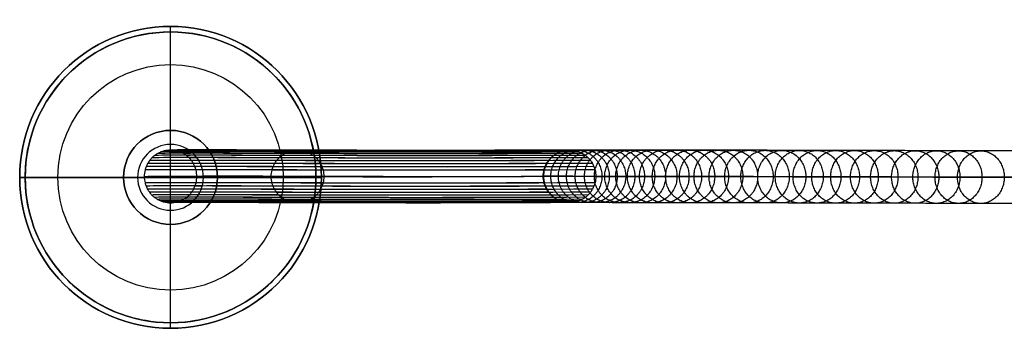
# Model space of a CAD drawing. Header units: millimetres. Extents: x -1274 to 1495, y -27 to 28.
# Tile 1 of 13: x -1274 to -1221, y -7 to 9. Entities that reach past the tile are written whole.
import ezdxf

# ---------------------------------------------------------------- set-up
doc = ezdxf.new("R2010")
doc.units = ezdxf.units.MM
for name, color, linetype in [('CABLE', 7, 'Continuous'), ('Capa 01', 7, 'Continuous'), ('Layer 01', 7, 'Continuous')]:
    doc.layers.add(name, color=color, linetype=linetype)

msp = doc.modelspace()

# ---------------------------------------------------------------- linework, layer by layer
at = {"layer": 'CABLE'}
for points, knots in [([(-1265.741, 1.984, 992.118), (-1265.857, 1.984, 992.105), (-1266.034, 1.962, 992.085), (-1266.261, 1.888, 992.059), (-1266.43, 1.808, 992.04), (-1266.59, 1.703, 992.022), (-1266.735, 1.577, 992.006), (-1266.861, 1.432, 991.991), (-1266.966, 1.273, 991.979), (-1267.046, 1.104, 991.97), (-1267.12, 0.877, 991.962), (-1267.142, 0.7, 991.959), (-1267.142, 0.584, 991.959)], [0, 0, 0, 0, 0.350472, 0.534207, 0.72285, 0.914847, 1.108481, 1.30195, 1.493473, 1.681378, 1.864189, 2.212558, 2.212558, 2.212558, 2.212558]), ([(-1264.342, 0.583, 992.278), (-1264.342, 0.699, 992.278), (-1264.364, 0.875, 992.275), (-1264.438, 1.103, 992.267), (-1264.518, 1.272, 992.258), (-1264.622, 1.431, 992.246), (-1264.749, 1.576, 992.231), (-1264.894, 1.703, 992.215), (-1265.053, 1.807, 992.197), (-1265.222, 1.888, 992.177), (-1265.449, 1.962, 992.152), (-1265.626, 1.984, 992.132), (-1265.741, 1.984, 992.118)], [0, 0, 0, 0, 0.348369, 0.53118, 0.719088, 0.910614, 1.104087, 1.297726, 1.489728, 1.678375, 1.862114, 2.21259, 2.21259, 2.21259, 2.21259]), ([(-1260.38, 0.582, 899.688), (-1260.38, 0.698, 899.688), (-1260.358, 0.874, 899.691), (-1260.284, 1.102, 899.699), (-1260.204, 1.271, 899.708), (-1260.099, 1.43, 899.72), (-1259.973, 1.575, 899.734), (-1259.828, 1.701, 899.751), (-1259.668, 1.806, 899.769), (-1259.5, 1.886, 899.788), (-1259.272, 1.96, 899.814), (-1259.095, 1.981, 899.834), (-1258.98, 1.981, 899.847)], [-2.212558, -2.212558, -2.212558, -2.212558, -1.864189, -1.681378, -1.493473, -1.30195, -1.108481, -0.914847, -0.72285, -0.534207, -0.350472, 0, 0, 0, 0]), ([(-1258.98, 1.981, 899.847), (-1258.864, 1.981, 899.86), (-1258.688, 1.959, 899.88), (-1258.46, 1.885, 899.906), (-1258.291, 1.805, 899.925), (-1258.132, 1.7, 899.944), (-1257.987, 1.574, 899.96), (-1257.861, 1.429, 899.974), (-1257.756, 1.27, 899.986), (-1257.676, 1.101, 899.996), (-1257.602, 0.873, 900.004), (-1257.58, 0.696, 900.006), (-1257.58, 0.581, 900.006)], [-2.21259, -2.21259, -2.21259, -2.21259, -1.862114, -1.678375, -1.489728, -1.297726, -1.104087, -0.910614, -0.719088, -0.53118, -0.348369, 0, 0, 0, 0]), ([(-1245.903, 0.591, 823.027), (-1245.903, 0.707, 823.027), (-1245.881, 0.884, 823.03), (-1245.807, 1.111, 823.038), (-1245.727, 1.28, 823.047), (-1245.622, 1.439, 823.059), (-1245.496, 1.584, 823.073), (-1245.351, 1.71, 823.09), (-1245.191, 1.815, 823.108), (-1245.022, 1.895, 823.127), (-1244.795, 1.969, 823.153), (-1244.618, 1.991, 823.173), (-1244.502, 1.991, 823.186)], [-2.212558, -2.212558, -2.212558, -2.212558, -1.864189, -1.681378, -1.493473, -1.30195, -1.108481, -0.914847, -0.72285, -0.534207, -0.350472, 0, 0, 0, 0]), ([(-1245.903, 0.591, 823.027), (-1245.903, 0.707, 823.027), (-1245.881, 0.884, 823.03), (-1245.807, 1.111, 823.038), (-1245.727, 1.28, 823.047), (-1245.622, 1.439, 823.059), (-1245.496, 1.584, 823.074), (-1245.351, 1.71, 823.09), (-1245.191, 1.815, 823.108), (-1245.022, 1.895, 823.127), (-1244.795, 1.969, 823.153), (-1244.618, 1.991, 823.173), (-1244.503, 1.991, 823.186)], [-2.212539, -2.212539, -2.212539, -2.212539, -1.864171, -1.681362, -1.493458, -1.301938, -1.108471, -0.91484, -0.722845, -0.534205, -0.350471, 0, 0, 0, 0]), ([(-946.936, 1.045, 380.774), (-952.597, 1.064, 387.871), (-963.755, 1.103, 401.903), (-980.214, 1.159, 422.738), (-996.178, 1.213, 443.088), (-1011.649, 1.266, 462.955), (-1026.627, 1.317, 482.34), (-1041.109, 1.366, 501.238), (-1055.1, 1.413, 519.656), (-1068.596, 1.458, 537.589), (-1081.599, 1.502, 555.039), (-1094.109, 1.543, 572.006), (-1106.124, 1.583, 588.488), (-1117.647, 1.621, 604.488), (-1128.676, 1.657, 620.005), (-1139.211, 1.691, 635.037), (-1147.643, 1.718, 647.255), (-1154.153, 1.739, 656.806), (-1158.85, 1.754, 663.757), (-1163.453, 1.769, 670.631), (-1167.902, 1.783, 677.339), (-1172.259, 1.796, 683.973), (-1176.462, 1.809, 690.439), (-1180.572, 1.822, 696.831), (-1184.528, 1.834, 703.055), (-1188.392, 1.846, 709.206), (-1192.101, 1.857, 715.189), (-1195.717, 1.868, 721.097), (-1199.18, 1.879, 726.837), (-1202.549, 1.889, 732.506), (-1205.766, 1.898, 738.004), (-1208.887, 1.907, 743.429), (-1211.388, 1.914, 747.855), (-1213.343, 1.92, 751.363), (-1214.754, 1.924, 753.923), (-1216.141, 1.928, 756.463), (-1217.491, 1.931, 758.962), (-1218.816, 1.935, 761.443), (-1220.525, 1.94, 764.677), (-1222.186, 1.944, 767.876), (-1223.796, 1.949, 771.038), (-1224.961, 1.952, 773.355), (-1226.101, 1.955, 775.655), (-1227.204, 1.957, 777.912), (-1228.283, 1.96, 780.15), (-1229.324, 1.963, 782.346), (-1230.341, 1.965, 784.526), (-1231.321, 1.968, 786.661), (-1232.275, 1.97, 788.779), (-1233.197, 1.972, 790.862), (-1234.09, 1.974, 792.919), (-1234.948, 1.976, 794.939), (-1235.778, 1.978, 796.932), (-1236.575, 1.979, 798.892), (-1237.342, 1.981, 800.823), (-1238.078, 1.982, 802.723), (-1238.783, 1.984, 804.594), (-1239.457, 1.985, 806.433), (-1240.101, 1.986, 808.244), (-1240.714, 1.987, 810.024), (-1241.295, 1.988, 811.772), (-1241.846, 1.989, 813.492), (-1242.366, 1.989, 815.181), (-1242.855, 1.99, 816.84), (-1243.313, 1.99, 818.468), (-1243.741, 1.99, 820.067), (-1244.138, 1.991, 821.636), (-1244.384, 1.991, 822.673), (-1244.503, 1.991, 823.186), (-1244.503, 1.991, 823.186), (-1244.503, 1.991, 823.186), (-1244.503, 1.991, 823.186)], [0, 0, 0, 0, 27.235592, 53.785722, 79.650681, 104.830781, 129.326365, 153.137801, 176.265493, 198.709879, 220.47144, 241.550705, 261.948254, 281.664727, 300.700834, 319.057364, 336.735196, 345.235256, 353.735315, 361.897072, 370.058829, 377.882909, 385.706989, 393.194102, 400.681215, 407.832173, 414.983131, 421.798864, 428.614597, 435.096181, 441.577765, 447.726451, 453.875137, 456.825092, 459.775046, 462.642346, 465.509645, 468.294514, 471.079383, 476.484752, 479.105521, 481.72629, 484.265439, 486.804588, 489.26244, 491.720293, 494.097206, 496.47412, 498.770491, 501.066862, 503.303096, 505.499395, 507.655884, 509.772694, 511.849967, 513.88785, 515.8865, 517.846082, 519.766774, 521.648761, 523.492244, 525.297433, 527.064555, 528.793849, 530.485572, 532.139999, 533.757421, 535.338153, 535.338153, 535.338153, 535.338416, 535.338416, 535.338416, 535.338416]), ([(-1244.503, 1.991, 823.186), (-1244.387, 1.991, 823.2), (-1244.21, 1.968, 823.22), (-1243.983, 1.895, 823.245), (-1243.814, 1.814, 823.265), (-1243.655, 1.71, 823.283), (-1243.51, 1.583, 823.299), (-1243.384, 1.438, 823.314), (-1243.279, 1.279, 823.325), (-1243.199, 1.11, 823.335), (-1243.125, 0.882, 823.343), (-1243.103, 0.706, 823.345), (-1243.103, 0.59, 823.345)], [-2.212609, -2.212609, -2.212609, -2.212609, -1.862132, -1.678392, -1.489743, -1.297738, -1.104097, -0.910621, -0.719093, -0.531183, -0.34837, 0, 0, 0, 0]), ([(-1244.502, 1.991, 823.186), (-1244.387, 1.991, 823.199), (-1244.21, 1.968, 823.219), (-1243.983, 1.895, 823.245), (-1243.814, 1.814, 823.264), (-1243.655, 1.71, 823.282), (-1243.51, 1.583, 823.299), (-1243.383, 1.438, 823.313), (-1243.279, 1.279, 823.325), (-1243.199, 1.11, 823.334), (-1243.125, 0.882, 823.343), (-1243.103, 0.706, 823.345), (-1243.103, 0.59, 823.345)], [-2.21259, -2.21259, -2.21259, -2.21259, -1.862114, -1.678375, -1.489728, -1.297726, -1.104087, -0.910614, -0.719088, -0.53118, -0.348369, 0, 0, 0, 0]), ([(-1267.142, 0.584, 991.959), (-1267.142, 0.469, 991.959), (-1267.12, 0.292, 991.962), (-1267.047, 0.064, 991.97), (-1266.966, -0.105, 991.979), (-1266.862, -0.264, 991.991), (-1266.736, -0.409, 992.006), (-1266.591, -0.535, 992.022), (-1266.431, -0.64, 992.04), (-1266.263, -0.72, 992.059), (-1266.035, -0.794, 992.085), (-1265.859, -0.816, 992.105), (-1265.743, -0.816, 992.118)], [0, 0, 0, 0, 0.348368, 0.531178, 0.719083, 0.910604, 1.104073, 1.297705, 1.489702, 1.678343, 1.862078, 2.212549, 2.212549, 2.212549, 2.212549]), ([(-1265.743, -0.816, 992.118), (-1265.627, -0.816, 992.131), (-1265.451, -0.794, 992.151), (-1265.223, -0.721, 992.177), (-1265.054, -0.64, 992.197), (-1264.895, -0.536, 992.215), (-1264.75, -0.41, 992.231), (-1264.623, -0.265, 992.246), (-1264.519, -0.106, 992.258), (-1264.438, 0.063, 992.267), (-1264.364, 0.291, 992.275), (-1264.342, 0.467, 992.278), (-1264.342, 0.583, 992.278)], [0, 0, 0, 0, 0.350476, 0.534216, 0.722863, 0.914867, 1.108507, 1.301981, 1.493508, 1.681417, 1.864229, 2.212598, 2.212598, 2.212598, 2.212598]), ([(-1258.981, -0.819, 899.847), (-1259.097, -0.819, 899.834), (-1259.273, -0.796, 899.814), (-1259.501, -0.723, 899.788), (-1259.67, -0.642, 899.769), (-1259.829, -0.538, 899.751), (-1259.974, -0.411, 899.734), (-1260.1, -0.266, 899.72), (-1260.204, -0.107, 899.708), (-1260.285, 0.062, 899.699), (-1260.358, 0.29, 899.691), (-1260.38, 0.466, 899.688), (-1260.38, 0.582, 899.688)], [-2.212549, -2.212549, -2.212549, -2.212549, -1.862078, -1.678343, -1.489702, -1.297705, -1.104073, -0.910604, -0.719083, -0.531178, -0.348368, 0, 0, 0, 0]), ([(-1257.58, 0.581, 900.006), (-1257.58, 0.465, 900.006), (-1257.603, 0.288, 900.004), (-1257.676, 0.061, 899.995), (-1257.757, -0.108, 899.986), (-1257.861, -0.267, 899.974), (-1257.988, -0.412, 899.96), (-1258.133, -0.538, 899.943), (-1258.292, -0.643, 899.925), (-1258.461, -0.723, 899.906), (-1258.689, -0.797, 899.88), (-1258.865, -0.819, 899.86), (-1258.981, -0.819, 899.847)], [-2.212598, -2.212598, -2.212598, -2.212598, -1.864229, -1.681417, -1.493508, -1.301981, -1.108507, -0.914867, -0.722863, -0.534216, -0.350476, 0, 0, 0, 0]), ([(-1244.504, -0.809, 823.186), (-1244.62, -0.809, 823.173), (-1244.796, -0.787, 823.153), (-1245.024, -0.713, 823.127), (-1245.192, -0.633, 823.108), (-1245.352, -0.528, 823.09), (-1245.497, -0.402, 823.073), (-1245.623, -0.257, 823.059), (-1245.727, -0.098, 823.047), (-1245.808, 0.071, 823.038), (-1245.881, 0.299, 823.03), (-1245.903, 0.476, 823.027), (-1245.903, 0.591, 823.027)], [-2.212549, -2.212549, -2.212549, -2.212549, -1.862078, -1.678343, -1.489702, -1.297705, -1.104073, -0.910604, -0.719083, -0.531178, -0.348368, 0, 0, 0, 0]), ([(-948.032, -0.355, 379.904), (-953.694, -0.336, 387.002), (-964.854, -0.297, 401.036), (-981.316, -0.241, 421.874), (-997.283, -0.186, 442.228), (-1012.757, -0.134, 462.099), (-1027.738, -0.083, 481.488), (-1042.224, -0.034, 500.391), (-1056.218, 0.013, 518.814), (-1069.718, 0.058, 536.752), (-1082.725, 0.102, 554.207), (-1095.24, 0.143, 571.18), (-1107.259, 0.183, 587.669), (-1118.787, 0.221, 603.676), (-1129.821, 0.257, 619.199), (-1140.362, 0.291, 634.24), (-1148.799, 0.318, 646.464), (-1155.313, 0.339, 656.022), (-1160.013, 0.354, 662.977), (-1164.619, 0.369, 669.856), (-1169.072, 0.383, 676.57), (-1173.433, 0.397, 683.209), (-1177.64, 0.41, 689.681), (-1181.753, 0.422, 696.079), (-1185.713, 0.435, 702.309), (-1189.581, 0.447, 708.467), (-1193.295, 0.458, 714.456), (-1196.915, 0.469, 720.372), (-1200.383, 0.479, 726.12), (-1203.757, 0.489, 731.796), (-1206.978, 0.499, 737.303), (-1210.105, 0.508, 742.737), (-1212.61, 0.515, 747.171), (-1214.568, 0.52, 750.686), (-1215.983, 0.524, 753.251), (-1217.373, 0.528, 755.797), (-1218.725, 0.532, 758.3), (-1220.054, 0.536, 760.787), (-1221.767, 0.54, 764.029), (-1223.431, 0.545, 767.236), (-1225.047, 0.549, 770.407), (-1226.215, 0.552, 772.731), (-1227.358, 0.555, 775.037), (-1228.465, 0.558, 777.302), (-1229.547, 0.561, 779.548), (-1230.592, 0.563, 781.752), (-1231.613, 0.566, 783.939), (-1232.596, 0.568, 786.083), (-1233.555, 0.57, 788.209), (-1234.48, 0.572, 790.301), (-1235.377, 0.575, 792.367), (-1236.24, 0.576, 794.397), (-1237.073, 0.578, 796.4), (-1237.875, 0.58, 798.371), (-1238.646, 0.581, 800.313), (-1239.386, 0.583, 802.224), (-1240.096, 0.584, 804.106), (-1240.775, 0.585, 805.958), (-1241.423, 0.587, 807.782), (-1242.04, 0.588, 809.576), (-1242.626, 0.588, 811.338), (-1243.182, 0.589, 813.072), (-1243.707, 0.59, 814.777), (-1244.201, 0.59, 816.452), (-1244.664, 0.591, 818.097), (-1245.097, 0.591, 819.715), (-1245.498, 0.591, 821.302), (-1245.748, 0.591, 822.352), (-1245.868, 0.591, 822.872), (-1245.879, 0.591, 822.924), (-1245.891, 0.591, 822.976), (-1245.903, 0.591, 823.027)], [0, 0, 0, 0, 27.267565, 53.848863, 79.744184, 104.953845, 129.478184, 153.317573, 176.472415, 198.943149, 220.730257, 241.834267, 262.255761, 281.99538, 301.053834, 319.431913, 337.130497, 345.640535, 354.150573, 362.321911, 370.49325, 378.326514, 386.159779, 393.655682, 401.151585, 408.310937, 415.470289, 422.294024, 429.117758, 435.606951, 442.096144, 448.252048, 454.407952, 457.361369, 460.314787, 463.185452, 466.056117, 468.844256, 471.632394, 477.044109, 479.667954, 482.2918, 484.83393, 487.376059, 489.836797, 492.297534, 494.677239, 497.056943, 499.35601, 501.655076, 503.893935, 506.092812, 508.251833, 510.371129, 512.45084, 514.491115, 516.492111, 518.453994, 520.37694, 522.261137, 524.106783, 525.914092, 527.683288, 529.414612, 531.108322, 532.76469, 534.384011, 535.966599, 535.966599, 535.966599, 536.125454, 536.125454, 536.125454, 536.125454]), ([(-1244.504, -0.809, 823.186), (-1244.62, -0.809, 823.172), (-1244.796, -0.787, 823.152), (-1245.024, -0.713, 823.127), (-1245.192, -0.633, 823.107), (-1245.352, -0.528, 823.089), (-1245.497, -0.402, 823.073), (-1245.623, -0.257, 823.059), (-1245.727, -0.098, 823.047), (-1245.808, 0.071, 823.038), (-1245.881, 0.299, 823.03), (-1245.903, 0.476, 823.027), (-1245.903, 0.591, 823.027)], [-2.212568, -2.212568, -2.212568, -2.212568, -1.862096, -1.678359, -1.489716, -1.297717, -1.104082, -0.910612, -0.719088, -0.531181, -0.348369, 0, 0, 0, 0]), ([(-1243.103, 0.59, 823.345), (-1243.103, 0.474, 823.345), (-1243.125, 0.298, 823.343), (-1243.199, 0.07, 823.334), (-1243.28, -0.099, 823.325), (-1243.384, -0.258, 823.313), (-1243.511, -0.403, 823.299), (-1243.656, -0.529, 823.282), (-1243.815, -0.634, 823.264), (-1243.984, -0.714, 823.245), (-1244.212, -0.788, 823.219), (-1244.388, -0.809, 823.199), (-1244.504, -0.809, 823.186)], [-2.212598, -2.212598, -2.212598, -2.212598, -1.864229, -1.681417, -1.493508, -1.301981, -1.108507, -0.914867, -0.722863, -0.534216, -0.350476, 0, 0, 0, 0]), ([(-1243.103, 0.59, 823.345), (-1243.103, 0.474, 823.345), (-1243.125, 0.298, 823.343), (-1243.199, 0.07, 823.334), (-1243.28, -0.099, 823.325), (-1243.384, -0.258, 823.313), (-1243.511, -0.403, 823.299), (-1243.656, -0.529, 823.282), (-1243.815, -0.634, 823.264), (-1243.984, -0.714, 823.245), (-1244.212, -0.788, 823.219), (-1244.388, -0.809, 823.199), (-1244.504, -0.809, 823.186)], [-2.212579, -2.212579, -2.212579, -2.212579, -1.864211, -1.6814, -1.493494, -1.301969, -1.108497, -0.91486, -0.722859, -0.534213, -0.350475, 0, 0, 0, 0]), ([(-1243.103, 0.59, 823.345), (-1242.998, 0.59, 822.89), (-1242.766, 0.59, 821.919), (-1242.387, 0.59, 820.42), (-1241.964, 0.589, 818.839), (-1241.511, 0.589, 817.228), (-1241.026, 0.589, 815.586), (-1240.511, 0.588, 813.912), (-1239.965, 0.587, 812.207), (-1239.388, 0.586, 810.473), (-1238.78, 0.585, 808.707), (-1238.141, 0.584, 806.909), (-1237.472, 0.583, 805.082), (-1236.771, 0.582, 803.224), (-1236.04, 0.58, 801.335), (-1235.277, 0.579, 799.415), (-1234.484, 0.577, 797.466), (-1233.659, 0.575, 795.483), (-1232.804, 0.573, 793.473), (-1231.916, 0.571, 791.425), (-1230.998, 0.569, 789.351), (-1230.047, 0.567, 787.242), (-1229.072, 0.565, 785.115), (-1228.058, 0.562, 782.944), (-1227.02, 0.56, 780.755), (-1225.946, 0.557, 778.524), (-1224.846, 0.554, 776.274), (-1223.709, 0.551, 773.982), (-1222.548, 0.548, 771.672), (-1220.942, 0.544, 768.518), (-1219.286, 0.539, 765.328), (-1217.581, 0.535, 762.101), (-1216.259, 0.531, 759.626), (-1214.912, 0.527, 757.133), (-1213.528, 0.523, 754.598), (-1212.119, 0.519, 752.044), (-1210.169, 0.514, 748.542), (-1207.673, 0.507, 744.125), (-1204.557, 0.498, 738.708), (-1201.345, 0.488, 733.219), (-1197.98, 0.478, 727.558), (-1194.522, 0.468, 721.826), (-1190.911, 0.457, 715.925), (-1187.205, 0.446, 709.949), (-1183.346, 0.434, 703.805), (-1179.394, 0.422, 697.587), (-1175.288, 0.409, 691.201), (-1171.089, 0.396, 684.74), (-1166.736, 0.382, 678.112), (-1162.289, 0.368, 671.409), (-1157.69, 0.354, 664.54), (-1152.996, 0.339, 657.594), (-1146.49, 0.318, 648.049), (-1138.063, 0.291, 635.839), (-1127.533, 0.257, 620.814), (-1116.51, 0.221, 605.305), (-1104.992, 0.183, 589.312), (-1092.982, 0.143, 572.836), (-1080.476, 0.102, 555.875), (-1067.477, 0.058, 538.43), (-1053.985, 0.013, 520.503), (-1039.998, -0.034, 502.09), (-1025.519, -0.083, 483.196), (-1010.545, -0.134, 463.816), (-995.077, -0.187, 443.952), (-979.116, -0.241, 423.606), (-962.66, -0.297, 402.775), (-951.504, -0.336, 388.746), (-945.843, -0.355, 381.65)], [0, 0, 0, 0, 1.418628, 3.034171, 4.686674, 6.376431, 8.103716, 9.868783, 11.671875, 13.513215, 15.393015, 17.311474, 19.268778, 21.265105, 23.300619, 25.375478, 27.489828, 29.643811, 31.837557, 34.071192, 36.364893, 38.658595, 41.032747, 43.406898, 45.861894, 48.316889, 50.853087, 53.389284, 56.007007, 58.62473, 64.023817, 66.805449, 69.587081, 72.451048, 75.315015, 78.261541, 81.208067, 87.349606, 93.491145, 99.965196, 106.439246, 113.247058, 120.054869, 127.197515, 134.340162, 141.818573, 149.296984, 157.11197, 164.926957, 173.079227, 181.231498, 189.721678, 198.211858, 215.869143, 234.204338, 253.218319, 272.911876, 293.285717, 314.340482, 336.076751, 358.49505, 381.595861, 405.379621, 429.846734, 454.997568, 480.832464, 507.351736, 534.555672, 534.555672, 534.555672, 534.555672]), ([(-946.94, -1.755, 380.779), (-952.601, -1.736, 387.876), (-963.759, -1.697, 401.908), (-980.218, -1.641, 422.743), (-996.181, -1.587, 443.092), (-1011.653, -1.534, 462.96), (-1026.63, -1.483, 482.344), (-1041.113, -1.434, 501.243), (-1055.104, -1.387, 519.66), (-1068.6, -1.342, 537.593), (-1081.603, -1.298, 555.043), (-1094.112, -1.257, 572.01), (-1106.127, -1.217, 588.492), (-1117.65, -1.179, 604.493), (-1128.679, -1.143, 620.009), (-1139.214, -1.109, 635.041), (-1147.646, -1.082, 647.259), (-1154.156, -1.061, 656.81), (-1158.853, -1.046, 663.761), (-1163.456, -1.031, 670.635), (-1167.906, -1.017, 677.343), (-1172.262, -1.004, 683.976), (-1176.465, -0.991, 690.443), (-1180.575, -0.978, 696.834), (-1184.531, -0.966, 703.059), (-1188.395, -0.954, 709.21), (-1192.104, -0.943, 715.192), (-1195.72, -0.932, 721.101), (-1199.183, -0.921, 726.841), (-1202.552, -0.911, 732.509), (-1205.769, -0.902, 738.007), (-1208.89, -0.893, 743.433), (-1211.391, -0.886, 747.858), (-1213.345, -0.88, 751.366), (-1214.757, -0.876, 753.926), (-1216.144, -0.872, 756.466), (-1217.493, -0.869, 758.964), (-1218.819, -0.865, 761.445), (-1220.527, -0.86, 764.68), (-1222.188, -0.856, 767.879), (-1223.799, -0.851, 771.041), (-1224.963, -0.848, 773.358), (-1226.103, -0.845, 775.657), (-1227.207, -0.843, 777.914), (-1228.285, -0.84, 780.153), (-1229.326, -0.837, 782.349), (-1230.343, -0.835, 784.528), (-1231.323, -0.832, 786.663), (-1232.277, -0.83, 788.781), (-1233.199, -0.828, 790.864), (-1234.092, -0.826, 792.921), (-1234.95, -0.824, 794.941), (-1235.78, -0.822, 796.934), (-1236.577, -0.821, 798.894), (-1237.344, -0.819, 800.825), (-1238.08, -0.818, 802.724), (-1238.785, -0.816, 804.595), (-1239.459, -0.815, 806.434), (-1240.103, -0.814, 808.245), (-1240.715, -0.813, 810.025), (-1241.296, -0.812, 811.773), (-1241.847, -0.811, 813.492), (-1242.368, -0.811, 815.182), (-1242.857, -0.81, 816.84), (-1243.315, -0.81, 818.468), (-1243.743, -0.81, 820.067), (-1244.139, -0.809, 821.636), (-1244.386, -0.809, 822.672), (-1244.504, -0.809, 823.186)], [0, 0, 0, 0, 27.235592, 53.785722, 79.650681, 104.830781, 129.326365, 153.137801, 176.265493, 198.709879, 220.47144, 241.550705, 261.948254, 281.664727, 300.700834, 319.057364, 336.735196, 345.235256, 353.735315, 361.897072, 370.058829, 377.882909, 385.706989, 393.194102, 400.681215, 407.832173, 414.983131, 421.798864, 428.614597, 435.096181, 441.577765, 447.726451, 453.875137, 456.825092, 459.775046, 462.642346, 465.509645, 468.294514, 471.079383, 476.484752, 479.105521, 481.72629, 484.265439, 486.804588, 489.26244, 491.720293, 494.097206, 496.47412, 498.770491, 501.066862, 503.303096, 505.499395, 507.655884, 509.772694, 511.849967, 513.88785, 515.8865, 517.846082, 519.766774, 521.648761, 523.492244, 525.297433, 527.064555, 528.793849, 530.485572, 532.139999, 533.757421, 535.337889, 535.337889, 535.337889, 535.337889])]:
    msp.add_open_spline(points, degree=3, knots=knots, dxfattribs=at)
for points in [[(-1245.493, 1.581, 823.074), (-1256.251, 1.521, 867.108), (-1266.26, 1.619, 927.158), (-1266.732, 1.574, 992.006)], [(-1245.348, 1.707, 823.09), (-1256.106, 1.648, 867.124), (-1266.115, 1.745, 927.175), (-1266.587, 1.7, 992.022)], [(-1245.188, 1.812, 823.108), (-1255.947, 1.752, 867.142), (-1265.955, 1.849, 927.193), (-1266.427, 1.805, 992.041)], [(-1245.019, 1.892, 823.127), (-1255.778, 1.832, 867.161), (-1265.787, 1.929, 927.212), (-1266.258, 1.885, 992.06)], [(-1244.846, 1.948, 823.147), (-1255.605, 1.888, 867.181), (-1265.613, 1.985, 927.232), (-1266.085, 1.941, 992.079)], [(-1244.502, 1.991, 823.186), (-1255.261, 1.931, 867.22), (-1265.27, 2.028, 927.271), (-1265.741, 1.984, 992.118)], [(-1244.159, 1.948, 823.225), (-1254.918, 1.888, 867.259), (-1264.926, 1.985, 927.31), (-1265.398, 1.941, 992.157)], [(-1243.986, 1.891, 823.245), (-1254.744, 1.832, 867.279), (-1264.753, 1.929, 927.33), (-1265.225, 1.884, 992.177)], [(-1243.817, 1.811, 823.264), (-1254.576, 1.751, 867.298), (-1264.584, 1.848, 927.349), (-1265.056, 1.804, 992.196)], [(-1243.658, 1.706, 823.282), (-1254.416, 1.647, 867.316), (-1264.425, 1.744, 927.367), (-1264.897, 1.699, 992.214)], [(-1243.513, 1.58, 823.299), (-1254.272, 1.52, 867.333), (-1264.28, 1.618, 927.383), (-1264.752, 1.573, 992.231)], [(-1245.804, 1.108, 823.038), (-1256.563, 1.048, 867.072), (-1266.571, 1.146, 927.123), (-1267.043, 1.101, 991.971)], [(-1245.723, 1.277, 823.048), (-1256.482, 1.217, 867.081), (-1266.491, 1.314, 927.132), (-1266.962, 1.27, 991.98)], [(-1245.619, 1.436, 823.059), (-1256.378, 1.376, 867.093), (-1266.386, 1.474, 927.144), (-1266.858, 1.429, 991.992)], [(-1243.387, 1.435, 823.313), (-1254.145, 1.375, 867.347), (-1264.154, 1.473, 927.398), (-1264.626, 1.428, 992.245)], [(-1243.282, 1.276, 823.325), (-1254.041, 1.216, 867.359), (-1264.05, 1.313, 927.41), (-1264.521, 1.269, 992.257)], [(-1243.202, 1.107, 823.334), (-1253.961, 1.047, 867.368), (-1263.969, 1.144, 927.419), (-1264.441, 1.1, 992.266)], [(-1267.142, 0.584, 991.959), (-1266.67, 0.629, 927.112), (-1256.662, 0.532, 867.061), (-1245.903, 0.591, 823.027)], [(-1245.86, 0.935, 823.032), (-1256.619, 0.875, 867.066), (-1266.627, 0.972, 927.117), (-1267.099, 0.928, 991.964)], [(-1243.146, 0.934, 823.341), (-1253.905, 0.874, 867.374), (-1263.913, 0.971, 927.425), (-1264.385, 0.927, 992.273)], [(-1243.103, 0.59, 823.345), (-1253.862, 0.53, 867.379), (-1263.87, 0.627, 927.43), (-1264.342, 0.583, 992.278)], [(-1245.86, 0.248, 823.032), (-1256.619, 0.188, 867.066), (-1266.628, 0.285, 927.117), (-1267.099, 0.241, 991.964)], [(-1245.804, 0.074, 823.038), (-1256.563, 0.015, 867.072), (-1266.572, 0.112, 927.123), (-1267.044, 0.067, 991.971)], [(-1243.202, 0.073, 823.334), (-1253.961, 0.013, 867.368), (-1263.97, 0.111, 927.419), (-1264.441, 0.066, 992.266)], [(-1243.146, 0.246, 823.34), (-1253.905, 0.186, 867.374), (-1263.913, 0.284, 927.425), (-1264.385, 0.239, 992.273)], [(-1245.724, -0.095, 823.047), (-1256.483, -0.154, 867.081), (-1266.491, -0.057, 927.132), (-1266.963, -0.101, 991.98)], [(-1245.62, -0.254, 823.059), (-1256.379, -0.314, 867.093), (-1266.387, -0.216, 927.144), (-1266.859, -0.261, 991.992)], [(-1245.494, -0.399, 823.074), (-1256.252, -0.459, 867.108), (-1266.261, -0.361, 927.158), (-1266.733, -0.406, 992.006)], [(-1245.349, -0.525, 823.09), (-1256.107, -0.585, 867.124), (-1266.116, -0.488, 927.175), (-1266.588, -0.532, 992.022)], [(-1243.659, -0.526, 823.282), (-1254.418, -0.586, 867.316), (-1264.426, -0.489, 927.367), (-1264.898, -0.533, 992.214)], [(-1243.514, -0.4, 823.299), (-1254.273, -0.46, 867.332), (-1264.281, -0.362, 927.383), (-1264.753, -0.407, 992.231)], [(-1243.387, -0.255, 823.313), (-1254.146, -0.315, 867.347), (-1264.155, -0.218, 927.398), (-1264.626, -0.262, 992.245)], [(-1243.283, -0.096, 823.325), (-1254.042, -0.155, 867.359), (-1264.05, -0.058, 927.41), (-1264.522, -0.103, 992.257)], [(-1245.189, -0.63, 823.108), (-1255.948, -0.689, 867.142), (-1265.957, -0.592, 927.193), (-1266.428, -0.637, 992.04)], [(-1245.021, -0.71, 823.127), (-1255.779, -0.77, 867.161), (-1265.788, -0.673, 927.212), (-1266.26, -0.717, 992.06)], [(-1244.848, -0.766, 823.147), (-1255.606, -0.826, 867.181), (-1265.615, -0.729, 927.232), (-1266.087, -0.773, 992.079)], [(-1244.504, -0.809, 823.186), (-1255.263, -0.869, 867.22), (-1265.271, -0.772, 927.271), (-1265.743, -0.816, 992.118)], [(-1244.16, -0.767, 823.225), (-1254.919, -0.826, 867.259), (-1264.927, -0.729, 927.31), (-1265.399, -0.774, 992.157)], [(-1243.987, -0.711, 823.245), (-1254.746, -0.77, 867.279), (-1264.754, -0.673, 927.329), (-1265.226, -0.718, 992.177)], [(-1243.818, -0.63, 823.264), (-1254.577, -0.69, 867.298), (-1264.585, -0.593, 927.349), (-1265.057, -0.637, 992.196)]]:
    msp.add_open_spline(points, degree=3, dxfattribs=at)
for points, weights, knots in [([(-1245.868, 0.591, 822.872), (-1245.867, 1.991, 822.872), (-1244.503, 1.991, 823.186), (-1244.501, 1.991, 823.186), (-1244.5, 1.991, 823.187)], [1, 0.707106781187, 1, 0.999656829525, 0.999314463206], [4.39823, 4.39823, 4.39823, 6.597345, 6.597345, 6.599921, 6.599921, 6.599921]), ([(-1245.497, 0.591, 821.315), (-1245.497, 1.991, 821.315), (-1244.137, 1.991, 821.649), (-1242.777, 1.99, 821.982), (-1242.778, 0.59, 821.982)], [1, 0.707106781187, 1, 0.707106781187, 1], [4.39823, 4.39823, 4.39823, 6.597345, 6.597345, 8.796459, 8.796459, 8.796459]), ([(-1245.096, 0.591, 819.728), (-1245.096, 1.991, 819.728), (-1243.741, 1.99, 820.08), (-1242.386, 1.99, 820.433), (-1242.386, 0.59, 820.433)], [1, 0.707106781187, 1, 0.707106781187, 1], [4.39823, 4.39823, 4.39823, 6.597345, 6.597345, 8.796459, 8.796459, 8.796459]), ([(-1244.664, 0.591, 818.111), (-1244.663, 1.991, 818.111), (-1243.313, 1.99, 818.481), (-1241.963, 1.989, 818.852), (-1241.964, 0.589, 818.852)], [1, 0.707106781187, 1, 0.707106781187, 1], [4.39823, 4.39823, 4.39823, 6.597345, 6.597345, 8.796459, 8.796459, 8.796459]), ([(-1244.201, 0.59, 816.465), (-1244.2, 1.99, 816.465), (-1242.855, 1.99, 816.853), (-1241.51, 1.989, 817.24), (-1241.511, 0.589, 817.24)], [1, 0.707106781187, 1, 0.707106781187, 1], [4.39823, 4.39823, 4.39823, 6.597345, 6.597345, 8.796459, 8.796459, 8.796459]), ([(-1243.707, 0.59, 814.79), (-1243.707, 1.99, 814.79), (-1242.366, 1.989, 815.194), (-1241.026, 1.989, 815.598), (-1241.027, 0.589, 815.598)], [1, 0.707106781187, 1, 0.707106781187, 1], [4.39823, 4.39823, 4.39823, 6.597345, 6.597345, 8.796459, 8.796459, 8.796459]), ([(-1243.183, 0.589, 813.086), (-1243.182, 1.989, 813.085), (-1241.846, 1.989, 813.505), (-1240.511, 1.988, 813.924), (-1240.511, 0.588, 813.925)], [1, 0.707106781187, 1, 0.707106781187, 1], [4.39823, 4.39823, 4.39823, 6.597345, 6.597345, 8.796459, 8.796459, 8.796459]), ([(-1242.627, 0.588, 811.352), (-1242.627, 1.988, 811.351), (-1241.296, 1.988, 811.786), (-1239.965, 1.987, 812.22), (-1239.966, 0.587, 812.22)], [1, 0.707106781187, 1, 0.707106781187, 1], [4.39823, 4.39823, 4.39823, 6.597345, 6.597345, 8.796459, 8.796459, 8.796459]), ([(-1242.041, 0.588, 809.589), (-1242.041, 1.988, 809.588), (-1240.714, 1.987, 810.037), (-1239.388, 1.986, 810.486), (-1239.389, 0.586, 810.486)], [1, 0.707106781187, 1, 0.707106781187, 1], [4.39823, 4.39823, 4.39823, 6.597345, 6.597345, 8.796459, 8.796459, 8.796459]), ([(-1241.424, 0.587, 807.796), (-1241.424, 1.987, 807.795), (-1240.102, 1.986, 808.257), (-1238.781, 1.985, 808.72), (-1238.781, 0.585, 808.72)], [1, 0.707106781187, 1, 0.707106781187, 1], [4.39823, 4.39823, 4.39823, 6.597345, 6.597345, 8.796459, 8.796459, 8.796459]), ([(-1240.776, 0.585, 805.972), (-1240.775, 1.985, 805.971), (-1239.459, 1.985, 806.447), (-1238.142, 1.984, 806.922), (-1238.143, 0.584, 806.923)], [1, 0.707106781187, 1, 0.707106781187, 1], [4.39823, 4.39823, 4.39823, 6.597345, 6.597345, 8.796459, 8.796459, 8.796459]), ([(-1240.098, 0.584, 804.12), (-1240.097, 1.984, 804.119), (-1238.785, 1.984, 804.607), (-1237.472, 1.983, 805.094), (-1237.473, 0.583, 805.095)], [1, 0.707106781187, 1, 0.707106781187, 1], [4.39823, 4.39823, 4.39823, 6.597345, 6.597345, 8.796459, 8.796459, 8.796459]), ([(-1239.388, 0.583, 802.237), (-1239.387, 1.983, 802.237), (-1238.08, 1.982, 802.736), (-1236.772, 1.982, 803.236), (-1236.773, 0.582, 803.237)], [1, 0.707106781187, 1, 0.707106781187, 1], [4.39823, 4.39823, 4.39823, 6.597345, 6.597345, 8.796459, 8.796459, 8.796459]), ([(-1238.648, 0.581, 800.326), (-1238.647, 1.981, 800.325), (-1237.344, 1.981, 800.836), (-1236.041, 1.98, 801.347), (-1236.042, 0.58, 801.348)], [1, 0.707106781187, 1, 0.707106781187, 1], [4.39823, 4.39823, 4.39823, 6.597345, 6.597345, 8.796459, 8.796459, 8.796459]), ([(-1237.877, 0.58, 798.384), (-1237.876, 1.98, 798.383), (-1236.577, 1.979, 798.906), (-1235.278, 1.979, 799.428), (-1235.279, 0.579, 799.428)], [1, 0.707106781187, 1, 0.707106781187, 1], [4.39823, 4.39823, 4.39823, 6.597345, 6.597345, 8.796459, 8.796459, 8.796459]), ([(-1237.076, 0.578, 796.413), (-1237.075, 1.978, 796.412), (-1235.78, 1.978, 796.945), (-1234.485, 1.977, 797.478), (-1234.486, 0.577, 797.479)], [1, 0.707106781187, 1, 0.707106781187, 1], [4.39823, 4.39823, 4.39823, 6.597345, 6.597345, 8.796459, 8.796459, 8.796459]), ([(-1236.243, 0.576, 794.411), (-1236.242, 1.976, 794.41), (-1234.951, 1.976, 794.953), (-1233.661, 1.975, 795.496), (-1233.662, 0.575, 795.497)], [1, 0.707106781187, 1, 0.707106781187, 1], [4.39823, 4.39823, 4.39823, 6.597345, 6.597345, 8.796459, 8.796459, 8.796459]), ([(-1235.38, 0.575, 792.381), (-1235.379, 1.975, 792.38), (-1234.092, 1.974, 792.932), (-1232.806, 1.973, 793.485), (-1232.807, 0.573, 793.486)], [1, 0.707106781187, 1, 0.707106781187, 1], [4.39823, 4.39823, 4.39823, 6.597345, 6.597345, 8.796459, 8.796459, 8.796459]), ([(-1234.486, 0.572, 790.32), (-1234.485, 1.972, 790.319), (-1233.202, 1.972, 790.881), (-1231.92, 1.971, 791.443), (-1231.921, 0.571, 791.444)], [1, 0.707106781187, 1, 0.707106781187, 1], [4.39823, 4.39823, 4.39823, 6.597345, 6.597345, 8.796459, 8.796459, 8.796459]), ([(-1233.552, 0.57, 788.21), (-1233.551, 1.97, 788.209), (-1232.273, 1.97, 788.78), (-1230.995, 1.969, 789.351), (-1230.996, 0.569, 789.352)], [1, 0.707106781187, 1, 0.707106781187, 1], [4.39823, 4.39823, 4.39823, 6.597345, 6.597345, 8.796459, 8.796459, 8.796459]), ([(-1232.605, 0.568, 786.108), (-1232.604, 1.968, 786.107), (-1231.329, 1.968, 786.687), (-1230.055, 1.967, 787.266), (-1230.056, 0.567, 787.267)], [1, 0.707106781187, 1, 0.707106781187, 1], [4.39823, 4.39823, 4.39823, 6.597345, 6.597345, 8.796459, 8.796459, 8.796459]), ([(-1231.61, 0.566, 783.94), (-1231.609, 1.966, 783.939), (-1230.339, 1.965, 784.527), (-1229.068, 1.965, 785.115), (-1229.069, 0.565, 785.116)], [1, 0.707106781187, 1, 0.707106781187, 1], [4.39823, 4.39823, 4.39823, 6.597345, 6.597345, 8.796459, 8.796459, 8.796459]), ([(-1230.601, 0.563, 781.777), (-1230.6, 1.963, 781.776), (-1229.333, 1.963, 782.372), (-1228.066, 1.962, 782.968), (-1228.068, 0.562, 782.969)], [1, 0.707106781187, 1, 0.707106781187, 1], [4.39823, 4.39823, 4.39823, 6.597345, 6.597345, 8.796459, 8.796459, 8.796459]), ([(-1229.545, 0.561, 779.549), (-1229.543, 1.961, 779.548), (-1228.28, 1.96, 780.151), (-1227.017, 1.96, 780.755), (-1227.018, 0.56, 780.756)], [1, 0.707106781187, 1, 0.707106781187, 1], [4.39823, 4.39823, 4.39823, 6.597345, 6.597345, 8.796459, 8.796459, 8.796459]), ([(-1228.475, 0.558, 777.327), (-1228.474, 1.958, 777.326), (-1227.214, 1.957, 777.937), (-1225.954, 1.957, 778.548), (-1225.956, 0.557, 778.549)], [1, 0.707106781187, 1, 0.707106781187, 1], [4.39823, 4.39823, 4.39823, 6.597345, 6.597345, 8.796459, 8.796459, 8.796459]), ([(-1227.356, 0.555, 775.038), (-1227.355, 1.955, 775.037), (-1226.099, 1.955, 775.656), (-1224.843, 1.954, 776.274), (-1224.844, 0.554, 776.275)], [1, 0.707106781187, 1, 0.707106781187, 1], [4.39823, 4.39823, 4.39823, 6.597345, 6.597345, 8.796459, 8.796459, 8.796459]), ([(-1226.225, 0.552, 772.757), (-1226.224, 1.952, 772.755), (-1224.971, 1.952, 773.381), (-1223.718, 1.951, 774.006), (-1223.72, 0.551, 774.007)], [1, 0.707106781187, 1, 0.707106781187, 1], [4.39823, 4.39823, 4.39823, 6.597345, 6.597345, 8.796459, 8.796459, 8.796459]), ([(-1225.045, 0.549, 770.408), (-1225.043, 1.949, 770.407), (-1223.794, 1.949, 771.039), (-1222.545, 1.948, 771.671), (-1222.546, 0.548, 771.673)], [1, 0.707106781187, 1, 0.707106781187, 1], [4.39823, 4.39823, 4.39823, 6.597345, 6.597345, 8.796459, 8.796459, 8.796459]), ([(-1223.852, 0.546, 768.067), (-1223.851, 1.946, 768.065), (-1222.605, 1.945, 768.704), (-1221.359, 1.945, 769.343), (-1221.36, 0.545, 769.344)], [1, 0.707106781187, 1, 0.707106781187, 1], [4.39823, 4.39823, 4.39823, 6.597345, 6.597345, 8.796459, 8.796459, 8.796459]), ([(-1242.778, 0.59, 821.982), (-1242.779, -0.81, 821.982), (-1244.138, -0.809, 821.648), (-1245.498, -0.809, 821.315), (-1245.497, 0.591, 821.315)], [1, 0.707106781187, 1, 0.707106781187, 1], [0, 0, 0, 2.199115, 2.199115, 4.39823, 4.39823, 4.39823]), ([(-1242.386, 0.59, 820.433), (-1242.387, -0.81, 820.433), (-1243.742, -0.81, 820.08), (-1245.097, -0.809, 819.728), (-1245.096, 0.591, 819.728)], [1, 0.707106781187, 1, 0.707106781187, 1], [0, 0, 0, 2.199115, 2.199115, 4.39823, 4.39823, 4.39823]), ([(-1241.964, 0.589, 818.852), (-1241.965, -0.811, 818.852), (-1243.315, -0.81, 818.481), (-1244.665, -0.809, 818.111), (-1244.664, 0.591, 818.111)], [1, 0.707106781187, 1, 0.707106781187, 1], [0, 0, 0, 2.199115, 2.199115, 4.39823, 4.39823, 4.39823]), ([(-1241.511, 0.589, 817.24), (-1241.511, -0.811, 817.24), (-1242.857, -0.81, 816.853), (-1244.202, -0.81, 816.465), (-1244.201, 0.59, 816.465)], [1, 0.707106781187, 1, 0.707106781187, 1], [0, 0, 0, 2.199115, 2.199115, 4.39823, 4.39823, 4.39823]), ([(-1241.027, 0.589, 815.598), (-1241.027, -0.811, 815.598), (-1242.368, -0.811, 815.195), (-1243.708, -0.81, 814.791), (-1243.707, 0.59, 814.79)], [1, 0.707106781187, 1, 0.707106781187, 1], [0, 0, 0, 2.199115, 2.199115, 4.39823, 4.39823, 4.39823]), ([(-1240.511, 0.588, 813.925), (-1240.512, -0.812, 813.925), (-1241.848, -0.811, 813.505), (-1243.184, -0.811, 813.086), (-1243.183, 0.589, 813.086)], [1, 0.707106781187, 1, 0.707106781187, 1], [0, 0, 0, 2.199115, 2.199115, 4.39823, 4.39823, 4.39823]), ([(-1239.966, 0.587, 812.22), (-1239.966, -0.813, 812.221), (-1241.297, -0.812, 811.786), (-1242.628, -0.812, 811.352), (-1242.627, 0.588, 811.352)], [1, 0.707106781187, 1, 0.707106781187, 1], [0, 0, 0, 2.199115, 2.199115, 4.39823, 4.39823, 4.39823]), ([(-1239.389, 0.586, 810.486), (-1239.39, -0.814, 810.487), (-1240.716, -0.813, 810.038), (-1242.042, -0.812, 809.589), (-1242.041, 0.588, 809.589)], [1, 0.707106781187, 1, 0.707106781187, 1], [0, 0, 0, 2.199115, 2.199115, 4.39823, 4.39823, 4.39823]), ([(-1238.781, 0.585, 808.72), (-1238.782, -0.815, 808.721), (-1240.104, -0.814, 808.258), (-1241.425, -0.813, 807.796), (-1241.424, 0.587, 807.796)], [1, 0.707106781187, 1, 0.707106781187, 1], [0, 0, 0, 2.199115, 2.199115, 4.39823, 4.39823, 4.39823]), ([(-1238.143, 0.584, 806.923), (-1238.144, -0.816, 806.923), (-1239.46, -0.815, 806.448), (-1240.777, -0.815, 805.973), (-1240.776, 0.585, 805.972)], [1, 0.707106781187, 1, 0.707106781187, 1], [0, 0, 0, 2.199115, 2.199115, 4.39823, 4.39823, 4.39823]), ([(-1237.473, 0.583, 805.095), (-1237.474, -0.817, 805.096), (-1238.786, -0.816, 804.608), (-1240.099, -0.816, 804.12), (-1240.098, 0.584, 804.12)], [1, 0.707106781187, 1, 0.707106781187, 1], [0, 0, 0, 2.199115, 2.199115, 4.39823, 4.39823, 4.39823]), ([(-1236.773, 0.582, 803.237), (-1236.774, -0.818, 803.237), (-1238.081, -0.818, 802.738), (-1239.389, -0.817, 802.238), (-1239.388, 0.583, 802.237)], [1, 0.707106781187, 1, 0.707106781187, 1], [0, 0, 0, 2.199115, 2.199115, 4.39823, 4.39823, 4.39823]), ([(-1236.042, 0.58, 801.348), (-1236.042, -0.82, 801.349), (-1237.346, -0.819, 800.838), (-1238.649, -0.819, 800.327), (-1238.648, 0.581, 800.326)], [1, 0.707106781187, 1, 0.707106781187, 1], [0, 0, 0, 2.199115, 2.199115, 4.39823, 4.39823, 4.39823]), ([(-1235.279, 0.579, 799.428), (-1235.28, -0.821, 799.429), (-1236.579, -0.821, 798.907), (-1237.878, -0.82, 798.385), (-1237.877, 0.58, 798.384)], [1, 0.707106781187, 1, 0.707106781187, 1], [0, 0, 0, 2.199115, 2.199115, 4.39823, 4.39823, 4.39823]), ([(-1234.486, 0.577, 797.479), (-1234.487, -0.823, 797.479), (-1235.782, -0.822, 796.947), (-1237.077, -0.822, 796.414), (-1237.076, 0.578, 796.413)], [1, 0.707106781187, 1, 0.707106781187, 1], [0, 0, 0, 2.199115, 2.199115, 4.39823, 4.39823, 4.39823]), ([(-1233.662, 0.575, 795.497), (-1233.663, -0.825, 795.498), (-1234.953, -0.824, 794.955), (-1236.244, -0.824, 794.412), (-1236.243, 0.576, 794.411)], [1, 0.707106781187, 1, 0.707106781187, 1], [0, 0, 0, 2.199115, 2.199115, 4.39823, 4.39823, 4.39823]), ([(-1232.807, 0.573, 793.486), (-1232.808, -0.827, 793.487), (-1234.094, -0.826, 792.934), (-1235.381, -0.825, 792.382), (-1235.38, 0.575, 792.381)], [1, 0.707106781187, 1, 0.707106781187, 1], [0, 0, 0, 2.199115, 2.199115, 4.39823, 4.39823, 4.39823]), ([(-1231.921, 0.571, 791.444), (-1231.922, -0.829, 791.445), (-1233.205, -0.828, 790.883), (-1234.487, -0.828, 790.321), (-1234.486, 0.572, 790.32)], [1, 0.707106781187, 1, 0.707106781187, 1], [0, 0, 0, 2.199115, 2.199115, 4.39823, 4.39823, 4.39823]), ([(-1230.996, 0.569, 789.352), (-1230.997, -0.831, 789.353), (-1232.275, -0.83, 788.782), (-1233.553, -0.83, 788.211), (-1233.552, 0.57, 788.21)], [1, 0.707106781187, 1, 0.707106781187, 1], [0, 0, 0, 2.199115, 2.199115, 4.39823, 4.39823, 4.39823]), ([(-1230.056, 0.567, 787.267), (-1230.057, -0.833, 787.268), (-1231.332, -0.832, 786.689), (-1232.606, -0.832, 786.109), (-1232.605, 0.568, 786.108)], [1, 0.707106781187, 1, 0.707106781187, 1], [0, 0, 0, 2.199115, 2.199115, 4.39823, 4.39823, 4.39823]), ([(-1229.069, 0.565, 785.116), (-1229.07, -0.835, 785.117), (-1230.341, -0.835, 784.529), (-1231.611, -0.834, 783.941), (-1231.61, 0.566, 783.94)], [1, 0.707106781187, 1, 0.707106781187, 1], [0, 0, 0, 2.199115, 2.199115, 4.39823, 4.39823, 4.39823]), ([(-1228.068, 0.562, 782.969), (-1228.069, -0.838, 782.97), (-1229.336, -0.837, 782.374), (-1230.602, -0.837, 781.779), (-1230.601, 0.563, 781.777)], [1, 0.707106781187, 1, 0.707106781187, 1], [0, 0, 0, 2.199115, 2.199115, 4.39823, 4.39823, 4.39823]), ([(-1227.018, 0.56, 780.756), (-1227.019, -0.84, 780.757), (-1228.283, -0.84, 780.154), (-1229.546, -0.839, 779.55), (-1229.545, 0.561, 779.549)], [1, 0.707106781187, 1, 0.707106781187, 1], [0, 0, 0, 2.199115, 2.199115, 4.39823, 4.39823, 4.39823]), ([(-1225.956, 0.557, 778.549), (-1225.957, -0.843, 778.551), (-1227.216, -0.843, 777.939), (-1228.476, -0.842, 777.328), (-1228.475, 0.558, 777.327)], [1, 0.707106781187, 1, 0.707106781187, 1], [0, 0, 0, 2.199115, 2.199115, 4.39823, 4.39823, 4.39823]), ([(-1224.844, 0.554, 776.275), (-1224.845, -0.846, 776.276), (-1226.101, -0.845, 775.658), (-1227.357, -0.845, 775.04), (-1227.356, 0.555, 775.038)], [1, 0.707106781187, 1, 0.707106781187, 1], [0, 0, 0, 2.199115, 2.199115, 4.39823, 4.39823, 4.39823]), ([(-1223.72, 0.551, 774.007), (-1223.721, -0.849, 774.008), (-1224.973, -0.848, 773.383), (-1226.226, -0.848, 772.758), (-1226.225, 0.552, 772.757)], [1, 0.707106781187, 1, 0.707106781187, 1], [0, 0, 0, 2.199115, 2.199115, 4.39823, 4.39823, 4.39823]), ([(-1222.546, 0.548, 771.673), (-1222.547, -0.852, 771.674), (-1223.797, -0.851, 771.042), (-1225.046, -0.851, 770.41), (-1225.045, 0.549, 770.408)], [1, 0.707106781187, 1, 0.707106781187, 1], [0, 0, 0, 2.199115, 2.199115, 4.39823, 4.39823, 4.39823]), ([(-1221.36, 0.545, 769.344), (-1221.361, -0.855, 769.345), (-1222.607, -0.855, 768.707), (-1223.853, -0.854, 768.068), (-1223.852, 0.546, 768.067)], [1, 0.707106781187, 1, 0.707106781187, 1], [0, 0, 0, 2.199115, 2.199115, 4.39823, 4.39823, 4.39823])]:
    msp.add_rational_spline(points, weights, degree=2, knots=knots, dxfattribs=at)
msp.add_rational_spline([(-1244.506, -0.809, 823.185), (-1245.868, -0.806, 822.872), (-1245.868, 0.591, 822.872)], [0.999314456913, 0.707449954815, 1], degree=2, dxfattribs=at)
at = {"layer": 'Capa 01'}
for p, q in [((-1265.742, 2.287, 1002.118), (-1265.742, 8.565, 1002.118)), ((-1265.742, 8.273, 1025.71), (-1265.742, 8.565, 1025.71)), ((-1265.742, 8.565, 1002.118), (-1265.742, 8.565, 1025.71)), ((-1265.742, 8.273, 1002.246), (-1265.742, 8.273, 1025.71)), ((-1265.742, 3.035, 1000.118), (-1265.742, 6.535, 1000.118)), ((-1265.742, 6.535, 1002.118), (-1265.742, 6.535, 1000.118)), ((-1265.742, 3.035, 1000.118), (-1265.742, 3.035, 992.118)), ((-1265.742, -1.965, 992.118), (-1265.742, 3.035, 992.118)), ((-1267.494, 0.535, 1002.118), (-1273.772, 0.535, 1002.118)), ((-1273.772, 0.535, 1025.71), (-1273.48, 0.535, 1025.71)), ((-1268.242, 0.535, 1000.118), (-1271.742, 0.535, 1000.118)), ((-1263.242, 0.535, 992.118), (-1268.242, 0.535, 992.118)), ((-1257.712, 0.535, 1002.118), (-1263.99, 0.535, 1002.118)), ((-1259.742, 0.535, 1000.118), (-1263.242, 0.535, 1000.118)), ((-1258.004, 0.535, 1025.71), (-1257.712, 0.535, 1025.71)), ((-1265.742, -7.495, 1002.118), (-1265.742, -1.217, 1002.118)), ((-1265.742, -5.465, 1000.118), (-1265.742, -1.965, 1000.118)), ((-1265.742, -1.965, 1000.118), (-1265.742, -1.965, 992.118)), ((-1265.742, -5.465, 1002.118), (-1265.742, -5.465, 1000.118)), ((-1265.742, -7.203, 1002.246), (-1265.742, -7.203, 1025.71)), ((-1265.742, -7.495, 1025.71), (-1265.742, -7.203, 1025.71)), ((-1265.742, -7.495, 1002.118), (-1265.742, -7.495, 1025.71))]:
    msp.add_line(p, q, dxfattribs=at)
at = {"layer": 'Capa 01', "extrusion": (0, 0, -1)}
for centre, radius, start, end in [((1265.742, 0.535, -1002.118), 8.03, 360, 180), ((1265.742, 0.535, -1025.71), 7.738, 360, 180), ((1265.742, 0.535, -1002.118), 6, 0, 180), ((1265.742, 0.535, -1000.118), 6, 0, 180), ((1265.742, 0.535, -1001.118), 6, 0, 180), ((1265.742, 0.535, -1000.118), 2.5, 0, 180), ((1265.742, 0.535, -996.118), 2.5, 0, 180), ((1265.742, 0.535, -1002.118), 8.03, 180, 0), ((1265.742, 0.535, -1025.71), 7.738, 180, 0), ((1265.742, 0.535, -1002.118), 6, 180, 0), ((1265.742, 0.535, -1000.118), 6, 180, 0), ((1265.742, 0.535, -1001.118), 6, 180, 0), ((1265.742, 0.535, -996.118), 2.5, 180, 0)]:
    msp.add_arc(centre, radius, start, end, dxfattribs=at)
at = {"layer": 'Capa 01'}
for centre, radius, start, end in [((-1265.742, 0.535, 1025.71), 8.03, 360, 180), ((-1265.742, 0.535, 1013.914), 8.03, 0, 180), ((-1265.742, 0.535, 1002.246), 7.738, 360, 180), ((-1265.742, 0.535, 1013.978), 7.738, 0, 180), ((-1265.742, 0.535, 992.118), 2.5, 0, 180), ((-1265.742, 0.535, 1002.118), 1.752, 0, 180), ((-1265.742, 0.535, 1025.71), 8.03, 180, 0), ((-1265.742, 0.535, 1013.914), 8.03, 180, 360), ((-1265.742, 0.535, 1002.246), 7.738, 180, 0), ((-1265.742, 0.535, 1013.978), 7.738, 180, 0), ((-1265.742, 0.535, 1000.118), 2.5, 180, 0), ((-1265.742, 0.535, 992.118), 2.5, 180, 0), ((-1265.742, 0.535, 1002.118), 1.752, 180, 0)]:
    msp.add_arc(centre, radius, start, end, dxfattribs=at)
for points in [[(-1273.772, 0.535, 1002.118), (-1273.772, 0.535, 1025.71)], [(-1273.48, 0.535, 1025.71), (-1273.48, 0.535, 1002.246)], [(-1271.742, 0.535, 1000.118), (-1271.742, 0.535, 1002.118)], [(-1268.242, 0.535, 992.118), (-1268.242, 0.535, 1000.118)], [(-1263.242, 0.535, 1000.118), (-1263.242, 0.535, 992.118)], [(-1259.742, 0.535, 1002.118), (-1259.742, 0.535, 1000.118)], [(-1258.004, 0.535, 1002.246), (-1258.004, 0.535, 1025.71)], [(-1257.712, 0.535, 1025.71), (-1257.712, 0.535, 1002.118)]]:
    msp.add_open_spline(points, degree=1, dxfattribs=at)
at = {"layer": 'Layer 01'}
msp.add_open_spline([(-1273.48, 0.535, 1025.71), (-1273.48, -0.481, 1025.71), (-1273.28, -1.487, 1025.71), (-1272.502, -3.365, 1025.71), (-1271.932, -4.218, 1025.71), (-1270.495, -5.655, 1025.71), (-1269.642, -6.225, 1025.71), (-1267.764, -7.003, 1025.71), (-1266.758, -7.203, 1025.71), (-1264.726, -7.203, 1025.71), (-1263.719, -7.003, 1025.71), (-1261.842, -6.225, 1025.71), (-1260.989, -5.655, 1025.71), (-1259.551, -4.218, 1025.71), (-1258.981, -3.365, 1025.71), (-1258.204, -1.487, 1025.71), (-1258.004, -0.481, 1025.71), (-1258.004, 1.551, 1025.71), (-1258.204, 2.558, 1025.71), (-1258.981, 4.435, 1025.71), (-1259.551, 5.288, 1025.71), (-1260.989, 6.725, 1025.71), (-1261.842, 7.295, 1025.71), (-1263.719, 8.073, 1025.71), (-1264.726, 8.273, 1025.71), (-1266.758, 8.273, 1025.71), (-1267.764, 8.073, 1025.71), (-1269.642, 7.295, 1025.71), (-1270.495, 6.725, 1025.71), (-1271.932, 5.288, 1025.71), (-1272.502, 4.435, 1025.71), (-1273.28, 2.558, 1025.71), (-1273.48, 1.551, 1025.71), (-1273.48, 0.535, 1025.71)], degree=3, knots=[-24.310286, -24.310286, -24.310286, -24.310286, -21.2715, -21.2715, -18.232714, -18.232714, -15.193929, -15.193929, -12.155143, -12.155143, -9.116357, -9.116357, -6.077571, -6.077571, -3.038786, -3.038786, 0, 0, 3.038786, 3.038786, 6.077571, 6.077571, 9.116357, 9.116357, 12.155143, 12.155143, 15.193929, 15.193929, 18.232714, 18.232714, 21.2715, 21.2715, 24.310286, 24.310286, 24.310286, 24.310286], dxfattribs=at)
for points in [[(-1265.742, -7.203, 1025.71), (-1265.742, -2.044, 1025.71), (-1265.742, 3.114, 1025.71), (-1265.742, 8.273, 1025.71)], [(-1273.48, 0.535, 1025.71), (-1268.321, 0.535, 1025.71), (-1263.162, 0.535, 1025.71), (-1258.004, 0.535, 1025.71)]]:
    msp.add_open_spline(points, degree=3, dxfattribs=at)

doc.saveas('drawing.dxf')
